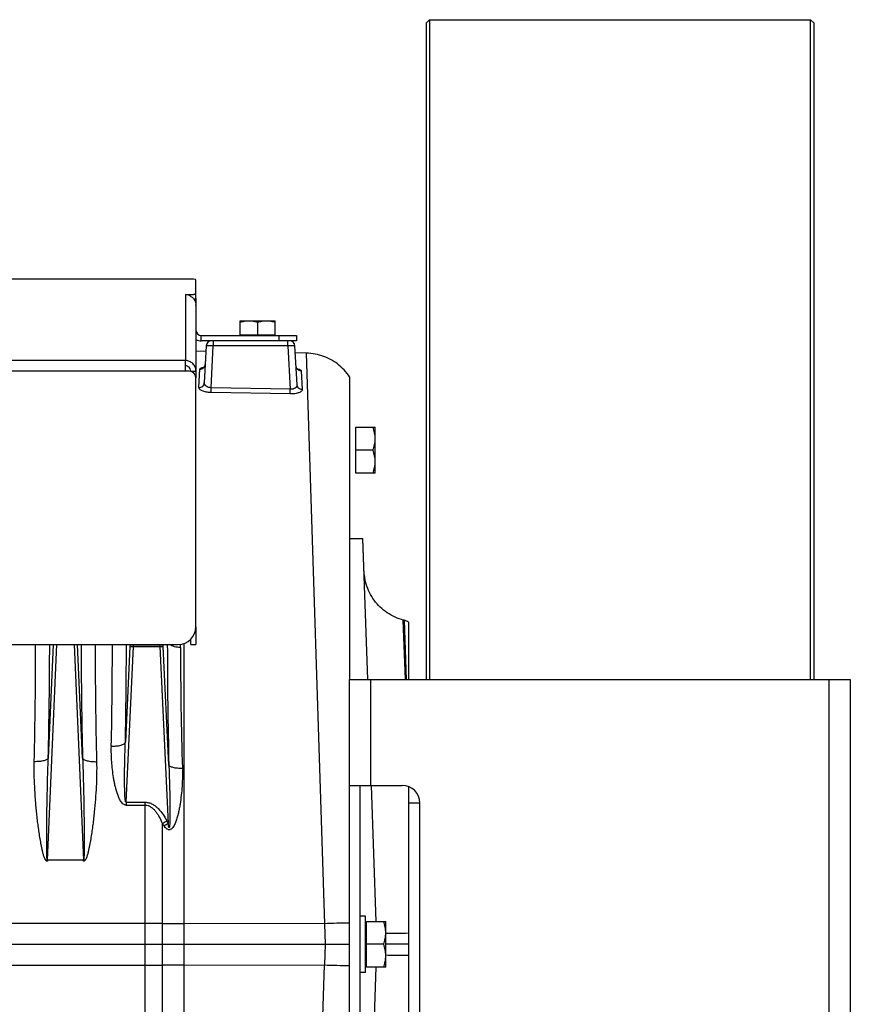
# Model space of a CAD drawing. Extents: x -1724 to 1181, y 2 to 1734.
# Tile 83 of 83: x 865 to 1100, y 845 to 1124. Entities that reach past the tile are written whole.
import ezdxf

# ---------------------------------------------------------------- set-up
doc = ezdxf.new("R2010")
doc.units = 0
doc.header["$LTSCALE"] = 65.395
doc.layers.get('0').update_dxf_attribs({"linetype": 'CONTINUOUS'})
doc.layers.add('3_ALL_AXES', color=7, linetype='CONTINUOUS')

msp = doc.modelspace()

# ---------------------------------------------------------------- linework, layer by layer
at = {"color": 7, "linetype": 'CONTINUOUS'}
for p, q in [((981.09, 1124.01), (980.09, 1123.01)), ((980.09, 1123.01), (980.09, 937.01)), ((981.09, 1124.01), (981.09, 937.01)), ((981.09, 1124.01), (1089.09, 1124.01)), ((1089.09, 937.01), (1089.09, 1124.01)), ((1090.09, 1123.01), (1089.09, 1124.01)), ((1090.09, 937.01), (1090.09, 1123.01)), ((914.84, 1044.97), (914.84, 1046.45)), ((914.84, 1044.58), (914.43, 1044.58)), ((943.34, 1033.01), (916.34, 1033.01)), ((927.34, 1034.51), (927.34, 1034.71)), ((927.34, 1034.71), (937.34, 1034.71)), ((937.34, 1034.51), (937.34, 1034.71)), ((943.34, 1034.51), (943.34, 1033.01)), ((913.34, 1024.46), (914.84, 1024.46)), ((913.34, 946.97), (913.34, 948.41)), ((913.34, 946.97), (914.84, 946.97)), ((958.34, 937.01), (1100.34, 937.01)), ((958.34, 787.01), (958.34, 937.01)), ((1100.34, 937.01), (1100.34, 787.01)), ((958.34, 907.01), (973.34, 907.01)), ((961.34, 907.01), (961.34, 817.01)), ((978.34, 822.01), (978.34, 902.01))]:
    msp.add_line(p, q, dxfattribs=at)
at = {"color": 3, "linetype": 'CONTINUOUS'}
for p, q in [((912.84, 1050.51), (847.84, 1050.51)), ((914.84, 1046.45), (914.84, 1050.2)), ((911.84, 1046.1), (912.84, 1046.1)), ((914.84, 1044.97), (914.84, 1022.52)), ((916.34, 1034.51), (943.34, 1034.51)), ((911.84, 1024.46), (911.84, 1027.41)), ((912.84, 1024.46), (911.84, 1024.46)), ((914.84, 951.98), (914.84, 1022.46)), ((914.84, 951.97), (914.84, 946.97)), ((714.84, 946.98), (909.84, 946.98))]:
    msp.add_line(p, q, dxfattribs=at)
at = {"color": 9, "linetype": 'CONTINUOUS'}
for p, q in [((914.18, 1050.46), (847.84, 1050.46)), ((911.84, 1046.1), (911.84, 1027.41)), ((912.84, 1045.91), (912.84, 1046.1)), ((916.34, 1033.01), (916.34, 1034.51)), ((919.76, 1033.01), (919.76, 1031.56)), ((938.34, 1034.51), (938.34, 1033.01)), ((940.92, 1031.56), (940.92, 1033.01)), ((919.14, 1019.72), (919.76, 1031.56)), ((940.92, 1031.56), (919.76, 1031.56)), ((940.92, 1031.56), (941.56, 1019.29)), ((946.11, 1029.53), (951.26, 867.85)), ((911.84, 1027.41), (712.84, 1027.41)), ((911.84, 1024.46), (712.84, 1024.46)), ((919.11, 1018.37), (919.14, 1019.72)), ((941.56, 1019.29), (919.14, 1019.72)), ((941.53, 1017.95), (941.56, 1019.29)), ((974.28, 937.01), (973.6, 953.88)), ((973.84, 953.82), (973.84, 953.78)), ((973.84, 953.82), (974.4, 937.01)), ((872.71, 885.81), (875.39, 946.98)), ((874.4, 946.98), (872.99, 914.78)), ((880.28, 946.98), (882.97, 885.81)), ((882.69, 914.78), (881.28, 946.98)), ((896.12, 946.4), (894.83, 919.27)), ((895.02, 902.27), (897.12, 946.38)), ((896.15, 946.98), (896.12, 946.4)), ((897.12, 946.42), (897.14, 946.98)), ((904.53, 946.98), (904.56, 946.42)), ((904.56, 946.38), (906.94, 896.27)), ((905.55, 946.4), (905.53, 946.98)), ((907.15, 912.8), (905.55, 946.4)), ((910.45, 946.09), (910.45, 947.02)), ((911.4, 947.23), (911.4, 781.36)), ((974.26, 941.04), (974.4, 937.01)), ((964.34, 937.01), (964.34, 907.01)), ((1094.34, 787.01), (1094.34, 937.01)), ((895.02, 902.27), (900.44, 902.27)), ((895.02, 902.27), (895.02, 901.45)), ((895.02, 901.45), (900.44, 901.45)), ((900.44, 773.72), (900.44, 902.27)), ((905.29, 896.3), (905.29, 779.74)), ((900.44, 867.94), (612.84, 867.94)), ((951.26, 867.85), (911.4, 867.88)), ((951.26, 867.85), (951.46, 862.01)), ((951.46, 862.01), (951.26, 856.17)), ((612.84, 856.08), (900.44, 856.08)), ((911.4, 856.14), (951.26, 856.17)), ((948.76, 777.73), (951.26, 856.17))]:
    msp.add_line(p, q, dxfattribs=at)
at = {"color": 6, "linetype": 'CONTINUOUS'}
for p, q in [((917.68, 1030.03), (914.84, 1030.08)), ((917.76, 1031.59), (917.21, 1021.1)), ((943.49, 1020.55), (942.91, 1031.59)), ((946.11, 1029.53), (943.02, 1029.58)), ((958.34, 1022.85), (958.34, 937.01)), ((960.14, 1008.51), (965.64, 1008.51)), ((965.64, 995.51), (965.64, 1008.51)), ((965.06, 1002.01), (960.14, 1002.01)), ((965.64, 995.51), (960.14, 995.51)), ((958.34, 977.01), (962.17, 977.01)), ((963.57, 937.01), (962.17, 977.01)), ((973.84, 953.82), (973.6, 953.88)), ((975.09, 953.29), (975.09, 937.01)), ((965.96, 868.51), (964.62, 907.01)), ((975.09, 906.69), (975.09, 817.33)), ((978.34, 902.01), (975.09, 902.01)), ((962.94, 870.01), (961.34, 870.01)), ((962.94, 854.01), (962.94, 870.01)), ((963.14, 868.51), (968.64, 868.51)), ((968.64, 855.51), (968.64, 868.51)), ((612.84, 862.01), (958.34, 862.01)), ((968.06, 862.01), (963.14, 862.01)), ((975.09, 862.01), (968.64, 862.01)), ((962.94, 854.01), (961.34, 854.01)), ((968.64, 855.51), (963.14, 855.51)), ((964.62, 817.01), (965.96, 855.51))]:
    msp.add_line(p, q, dxfattribs=at)
at = {"color": 2, "linetype": 'CONTINUOUS'}
for p, q in [((915.69, 1019.77), (915.97, 1024.97)), ((944.69, 1024.47), (944.96, 1019.22)), ((941.53, 1017.95), (919.11, 1018.37)), ((960.14, 995.51), (960.14, 1008.51)), ((904.56, 946.42), (897.12, 946.42)), ((897.12, 946.38), (904.56, 946.38)), ((882.97, 885.81), (872.71, 885.81)), ((872.71, 885.81), (872.71, 885.53)), ((882.97, 885.53), (882.97, 885.81)), ((963.14, 855.51), (963.14, 868.51))]:
    msp.add_line(p, q, dxfattribs=at)
at = {"color": 6, "linetype": 'CONTINUOUS'}
for points in [[(958.34, 1022.85), (958.04, 1023.28), (957.66, 1023.79), (957.26, 1024.28), (956.83, 1024.75), (956.39, 1025.21), (955.93, 1025.64), (955.45, 1026.06), (954.96, 1026.45), (954.45, 1026.83), (953.92, 1027.18), (953.38, 1027.51), (952.82, 1027.81), (952.26, 1028.1), (951.68, 1028.36), (951.09, 1028.59), (950.49, 1028.8), (949.88, 1028.98), (949.27, 1029.14), (948.65, 1029.27), (948.02, 1029.37), (947.39, 1029.45), (946.76, 1029.5), (946.11, 1029.53)], [(917.49, 1026.35), (917.49, 1026.33), (917.48, 1026.22), (917.46, 1026.12), (917.43, 1026.03), (917.4, 1025.94), (917.36, 1025.85), (917.32, 1025.78), (917.28, 1025.71), (917.23, 1025.65), (917.19, 1025.6), (917.15, 1025.55), (917.11, 1025.52), (917.07, 1025.49), (917.04, 1025.46), (917.02, 1025.45), (917, 1025.44), (916.99, 1025.43), (916.99, 1025.43)], [(943.68, 1024.95), (943.68, 1024.95), (943.67, 1024.96), (943.66, 1024.96), (943.65, 1024.98), (943.62, 1024.99), (943.6, 1025.01), (943.56, 1025.04), (943.53, 1025.08), (943.49, 1025.12), (943.45, 1025.17), (943.41, 1025.23), (943.37, 1025.3), (943.33, 1025.37), (943.3, 1025.46), (943.27, 1025.54), (943.24, 1025.63), (943.23, 1025.73), (943.21, 1025.83), (943.21, 1025.84)], [(973.6, 953.88), (973.08, 954.03), (972.47, 954.23), (971.88, 954.46), (971.29, 954.71), (970.71, 954.99), (970.14, 955.29), (969.59, 955.61), (969.06, 955.96), (968.53, 956.33), (968.03, 956.73), (967.54, 957.14), (967.07, 957.57), (966.62, 958.03), (966.19, 958.5), (965.78, 958.99), (965.39, 959.5), (965.02, 960.03), (964.67, 960.57), (964.35, 961.12), (964.05, 961.69), (963.78, 962.27), (963.53, 962.86), (963.31, 963.46), (963.11, 964.07), (962.94, 964.68), (962.8, 965.31), (962.68, 965.94), (962.59, 966.57), (962.53, 967.21), (962.49, 967.85)]]:
    msp.add_lwpolyline(points, dxfattribs=at)
at = {"color": 9, "linetype": 'CONTINUOUS'}
msp.add_lwpolyline([(973.61, 953.74), (973.6, 953.85), (973.6, 953.88)], dxfattribs=at)
at = {"color": 3, "linetype": 'CONTINUOUS'}
for centre, radius, start, end in [((911.77, 1043.02), 3.08, 70.8751, 88.8157), ((911.78, 1043.04), 3.07, 69.8319, 70.8315), ((911.81, 1043.05), 3.03, 0.0002, 2.7279), ((916.34, 1036.01), 1.5, 180, 270), ((912.84, 1022.46), 2, 0, 90), ((909.84, 951.98), 5, 270, 360)]:
    msp.add_arc(centre, radius, start, end, dxfattribs=at)
at = {"color": 7, "linetype": 'CONTINUOUS'}
for centre, radius, start, end in [((916.34, 1036.01), 3, 240, 270), ((973.34, 902.01), 5, 0, 90)]:
    msp.add_arc(centre, radius, start, end, dxfattribs=at)
at = {"color": 6, "linetype": 'CONTINUOUS'}
for centre, radius, start, end in [((919.26, 1031.51), 1.5, 90, 177), ((941.41, 1031.51), 1.5, 3, 90), ((972.55, 948.99), 5, 59.4645, 75)]:
    msp.add_arc(centre, radius, start, end, dxfattribs=at)
at = {"color": 2, "linetype": 'CONTINUOUS'}
for centre, radius, start, end in [((918.29, 1019.47), 6.21, 100.4644, 101.7409), ((942.14, 1018.96), 6.29, 76.3506, 77.3993), ((-630.68, 948.29), 1500.08, 358.68099, 359.9497), ((2316.58, 947.46), 1430.31, 180.01935, 181.34995), ((896.5, 932.14), 14.29, 87.5018, 87.8313), ((895.31, 908.32), 38.1, 87.2754, 87.3992), ((905.18, 932.14), 14.29, 92.1687, 92.4982), ((906.37, 908.32), 38.1, 92.6008, 92.7246), ((830.88, 1043.01), 164.5, 296.8931, 297.3988), ((929.74, 912.33), 29.25, 213.2524, 214.8563), ((828.91, 1038.09), 161.87, 298.3397, 298.8235), ((934.82, 911.6), 31.81, 207.3997, 208.8023)]:
    msp.add_arc(centre, radius, start, end, dxfattribs=at)
at = {"color": 9, "linetype": 'CONTINUOUS'}
for centre, radius, start, end in [((-708.27, 950.31), 1581.65, 358.71277, 359.87929), ((2395.68, 949.47), 1513.39, 180.0944, 181.31354), ((-518.42, 947.37), 1409.57, 358.81211, 359.98418), ((-595.81, 949.35), 1490.94, 358.84392, 359.90911), ((2470.89, 949.41), 1564.17, 180.08909, 181.34119), ((2101.6, 947.49), 1191.15, 180.06746, 181.71638), ((900.53, 464.31), 403.63, 89.3244, 90.0121), ((911.7, 1418.88), 551, 269.3325, 269.968), ((964.34, 494.97), 373.11, 90.9211, 92.0092), ((900.46, 1270.82), 414.75, 269.9972, 270.6665), ((911.61, 320.03), 536.11, 90.0232, 90.6763), ((965, 1255.17), 399.24, 268.0264, 269.0433)]:
    msp.add_arc(centre, radius, start, end, dxfattribs=at)
at = {"color": 3, "linetype": 'CONTINUOUS'}
msp.add_ellipse((912.84, 1050.2), major_axis=(2, 0), ratio=0.176327, start_param=0, end_param=0.832368, dxfattribs=at)
for points, knots in [([(914.18, 1050.46), (913.98, 1050.5), (913.53, 1050.51), (913.08, 1050.51), (912.84, 1050.51)], [0, 0, 0, 0, 0.463915, 1, 1, 1, 1]), ([(912.84, 1046.1), (913.09, 1046.1), (913.46, 1046.11), (913.94, 1046.16), (914.24, 1046.2), (914.48, 1046.25), (914.65, 1046.3), (914.75, 1046.34), (914.81, 1046.38), (914.84, 1046.42), (914.84, 1046.45)], [0, 0, 0, 0, 0.368678, 0.535857, 0.683235, 0.805627, 0.899181, 0.934562, 0.9625, 1, 1, 1, 1]), ([(912.83, 1045.91), (913.11, 1045.81), (913.64, 1045.52), (914.28, 1044.88), (914.7, 1044.09), (914.82, 1043.49), (914.83, 1043.2)], [0, 0, 0, 0, 0.250086, 0.500265, 0.75024, 1, 1, 1, 1]), ([(914.84, 1024.46), (914.84, 1024.84), (914.68, 1025.62), (914.01, 1026.6), (913.02, 1027.26), (912.23, 1027.41), (911.84, 1027.41)], [0, 0, 0, 0, 0.248228, 0.4975, 0.748236, 1, 1, 1, 1])]:
    msp.add_open_spline(points, degree=3, knots=knots, dxfattribs=at)
at = {"color": 7, "linetype": 'CONTINUOUS'}
for points, knots in [([(914.84, 1044.97), (914.84, 1044.95), (914.8, 1044.89), (914.69, 1044.84), (914.53, 1044.78), (914.4, 1044.75), (914.33, 1044.74)], [0, 0, 0, 0, 0.122499, 0.322028, 0.615516, 1, 1, 1, 1]), ([(913.34, 1024.46), (913.34, 1024.65), (913.26, 1025.04), (912.93, 1025.53), (912.43, 1025.86), (912.03, 1025.94), (911.84, 1025.94)], [0, 0, 0, 0, 0.248228, 0.4975, 0.748236, 1, 1, 1, 1])]:
    msp.add_open_spline(points, degree=3, knots=knots, dxfattribs=at)
at = {"color": 9, "linetype": 'CONTINUOUS'}
for points, knots in [([(919.76, 1031.56), (919.63, 1031.57), (919.38, 1031.58), (919.01, 1031.59), (918.67, 1031.6), (918.37, 1031.6), (918.15, 1031.6), (918.01, 1031.6), (917.92, 1031.6), (917.86, 1031.6), (917.81, 1031.6), (917.78, 1031.59), (917.76, 1031.59), (917.76, 1031.59)], [0, 0, 0, 0, 0.194868, 0.382208, 0.554859, 0.706201, 0.83044, 0.880867, 0.922835, 0.955947, 0.979903, 0.994526, 1, 1, 1, 1]), ([(942.91, 1031.59), (942.91, 1031.59), (942.89, 1031.59), (942.87, 1031.6), (942.82, 1031.6), (942.75, 1031.6), (942.67, 1031.6), (942.53, 1031.6), (942.31, 1031.6), (942.01, 1031.6), (941.67, 1031.59), (941.3, 1031.58), (941.04, 1031.57), (940.92, 1031.56)], [0, 0, 0, 0, 0.005474, 0.020097, 0.044053, 0.077165, 0.119132, 0.169559, 0.293799, 0.44514, 0.617792, 0.805131, 1, 1, 1, 1]), ([(915.97, 1024.97), (916.15, 1024.97), (916.53, 1025.03), (917.04, 1025.33), (917.39, 1025.8), (917.48, 1026.17), (917.49, 1026.35)], [0, 0, 0, 0, 0.243895, 0.504864, 0.762781, 1, 1, 1, 1]), ([(944.69, 1024.47), (944.5, 1024.47), (944.12, 1024.54), (943.63, 1024.86), (943.31, 1025.32), (943.22, 1025.67), (943.21, 1025.84)], [0, 0, 0, 0, 0.252138, 0.515355, 0.769742, 1, 1, 1, 1]), ([(915.69, 1019.77), (915.87, 1019.77), (916.26, 1019.82), (916.68, 1020.06), (916.95, 1020.35), (917.14, 1020.66), (917.21, 1020.93), (917.21, 1021.1)], [0, 0, 0, 0, 0.24721, 0.509521, 0.640107, 0.766768, 1, 1, 1, 1]), ([(919.14, 1019.72), (918.87, 1019.71), (918.37, 1019.78), (917.72, 1020.09), (917.36, 1020.49), (917.23, 1020.84), (917.21, 1021.02), (917.21, 1021.1)], [0, 0, 0, 0, 0.304822, 0.575537, 0.802006, 0.903049, 1, 1, 1, 1]), ([(943.49, 1020.55), (943.5, 1020.46), (943.48, 1020.29), (943.35, 1019.95), (942.98, 1019.57), (942.33, 1019.3), (941.82, 1019.27), (941.56, 1019.29)], [0, 0, 0, 0, 0.097833, 0.198454, 0.422264, 0.692143, 1, 1, 1, 1]), ([(944.96, 1019.22), (944.78, 1019.22), (944.41, 1019.29), (944, 1019.53), (943.75, 1019.81), (943.57, 1020.12), (943.5, 1020.38), (943.49, 1020.55)], [0, 0, 0, 0, 0.247729, 0.509507, 0.639767, 0.766251, 1, 1, 1, 1]), ([(910.45, 946.09), (909.88, 946.11), (909.04, 946.23), (908.02, 946.58), (907.57, 946.83), (907.38, 946.98)], [0, 0, 0, 0, 0.528909, 0.779864, 1, 1, 1, 1]), ([(895.02, 901.45), (894.92, 901.45), (894.73, 901.47), (894.37, 901.62), (893.99, 901.93), (893.63, 902.37), (893.34, 902.86), (893.08, 903.36), (892.78, 904.06), (892.46, 904.94), (892.15, 906.03), (891.88, 907.12), (891.65, 908.22), (891.27, 910.41), (890.9, 913.72), (890.82, 916.68), (890.85, 918.14)], [0, 0, 0, 0, 0.01618, 0.032318, 0.064328, 0.096208, 0.127979, 0.159671, 0.191299, 0.254394, 0.317325, 0.380106, 0.442744, 0.505242, 0.753757, 1, 1, 1, 1]), ([(890.85, 918.14), (891.32, 918.14), (892.22, 918.17), (893.3, 918.35), (894.03, 918.59), (894.42, 918.79), (894.7, 919.01), (894.81, 919.18), (894.83, 919.27)], [0, 0, 0, 0, 0.324328, 0.630934, 0.758273, 0.861494, 0.94032, 1, 1, 1, 1]), ([(895.02, 902.27), (895.01, 902.27), (894.98, 902.28), (894.95, 902.32), (894.92, 902.37), (894.88, 902.48), (894.85, 902.64), (894.8, 902.93), (894.76, 903.33), (894.72, 903.83), (894.69, 904.35), (894.67, 904.88), (894.65, 905.42), (894.63, 906.14), (894.62, 907.05), (894.61, 908.15), (894.6, 909.26), (894.61, 910.36), (894.62, 911.48), (894.64, 912.96), (894.68, 914.82), (894.74, 917.04), (894.8, 918.52), (894.83, 919.27)], [0, 0, 0, 0, 0.002058, 0.004815, 0.008581, 0.013241, 0.024418, 0.037176, 0.065164, 0.094862, 0.12546, 0.156604, 0.188106, 0.219869, 0.283908, 0.348404, 0.413191, 0.478172, 0.543283, 0.608483, 0.739016, 0.869573, 1, 1, 1, 1]), ([(872.99, 914.78), (872.96, 914.71), (872.85, 914.54), (872.58, 914.35), (872.18, 914.16), (871.67, 914.01), (871.06, 913.89), (870.17, 913.78), (869.47, 913.75), (869.01, 913.76)], [0, 0, 0, 0, 0.056651, 0.133527, 0.235915, 0.363363, 0.511329, 0.672406, 1, 1, 1, 1]), ([(872.71, 885.81), (872.7, 885.8), (872.68, 885.84), (872.66, 885.9), (872.65, 885.98), (872.63, 886.1), (872.61, 886.27), (872.6, 886.48), (872.59, 886.7), (872.57, 886.99), (872.56, 887.36), (872.55, 887.81), (872.54, 888.26), (872.54, 888.71), (872.53, 889.32), (872.53, 890.08), (872.53, 890.99), (872.53, 891.9), (872.53, 892.82), (872.53, 893.73), (872.54, 894.96), (872.56, 896.48), (872.58, 898.32), (872.6, 900.15), (872.63, 901.98), (872.68, 904.43), (872.75, 907.48), (872.85, 911.13), (872.94, 913.57), (872.99, 914.78)], [0, 0, 0, 0, 0.001192, 0.003473, 0.00638, 0.009636, 0.016601, 0.02389, 0.031346, 0.038908, 0.054215, 0.069671, 0.085219, 0.100828, 0.116481, 0.147874, 0.179345, 0.210868, 0.242424, 0.274005, 0.305602, 0.368827, 0.432071, 0.495315, 0.558547, 0.621756, 0.74807, 0.874181, 1, 1, 1, 1]), ([(882.69, 914.78), (882.71, 914.71), (882.83, 914.54), (883.1, 914.35), (883.5, 914.16), (884.01, 914.01), (884.62, 913.89), (885.51, 913.78), (886.21, 913.75), (886.67, 913.76)], [0, 0, 0, 0, 0.056651, 0.133526, 0.235914, 0.363363, 0.511329, 0.672406, 1, 1, 1, 1]), ([(882.69, 914.78), (882.74, 913.57), (882.82, 911.13), (882.93, 907.48), (883, 904.43), (883.04, 901.98), (883.07, 900.15), (883.1, 898.32), (883.12, 896.48), (883.14, 894.96), (883.14, 893.73), (883.15, 892.82), (883.15, 891.9), (883.15, 890.99), (883.15, 890.08), (883.15, 889.32), (883.14, 888.71), (883.13, 888.26), (883.12, 887.81), (883.11, 887.36), (883.1, 886.99), (883.09, 886.7), (883.08, 886.48), (883.06, 886.27), (883.05, 886.1), (883.03, 885.98), (883.01, 885.9), (883, 885.84), (882.98, 885.8), (882.97, 885.81)], [0, 0, 0, 0, 0.125819, 0.25193, 0.378243, 0.441452, 0.504683, 0.567928, 0.631171, 0.694396, 0.725993, 0.757574, 0.78913, 0.820653, 0.852124, 0.883517, 0.899169, 0.914778, 0.930326, 0.945783, 0.96109, 0.968652, 0.976108, 0.983397, 0.990362, 0.993619, 0.996526, 0.998808, 1, 1, 1, 1]), ([(907.15, 912.8), (907.19, 911.97), (907.25, 910.3), (907.33, 907.8), (907.39, 905.72), (907.42, 904.05), (907.44, 902.8), (907.45, 901.56), (907.46, 900.52), (907.46, 899.69), (907.46, 899.08), (907.46, 898.46), (907.45, 897.85), (907.44, 897.25), (907.43, 896.75), (907.41, 896.36), (907.4, 896.07), (907.38, 895.84), (907.37, 895.65), (907.35, 895.52), (907.34, 895.4), (907.32, 895.29), (907.3, 895.19), (907.28, 895.13), (907.26, 895.09), (907.24, 895.07), (907.22, 895.07), (907.21, 895.09), (907.19, 895.11), (907.17, 895.16), (907.14, 895.24), (907.11, 895.34), (907.08, 895.46), (907.06, 895.58), (907.03, 895.76), (906.99, 895.99), (906.96, 896.18), (906.94, 896.27)], [0, 0, 0, 0, 0.13149, 0.263129, 0.39477, 0.460536, 0.526223, 0.591785, 0.657151, 0.689726, 0.722196, 0.75453, 0.786671, 0.81853, 0.84994, 0.865377, 0.880535, 0.895266, 0.90239, 0.909279, 0.915842, 0.9219, 0.927209, 0.931334, 0.932799, 0.933858, 0.934734, 0.935832, 0.93735, 0.939287, 0.944157, 0.949948, 0.956352, 0.96314, 0.970199, 0.984864, 1, 1, 1, 1]), ([(910.98, 911.82), (910.53, 911.81), (909.86, 911.84), (909, 911.95), (908.42, 912.07), (907.93, 912.22), (907.55, 912.39), (907.29, 912.58), (907.18, 912.73), (907.15, 912.8)], [0, 0, 0, 0, 0.33081, 0.491858, 0.639176, 0.765783, 0.867442, 0.943795, 1, 1, 1, 1]), ([(910.98, 911.82), (911, 910.98), (911.01, 909.72), (910.96, 908.05), (910.87, 906.37), (910.69, 904.26), (910.41, 902.17), (910.12, 900.5), (909.85, 899.25), (909.59, 898.22), (909.35, 897.41), (909.14, 896.81), (908.91, 896.21), (908.63, 895.64), (908.35, 895.19), (908.08, 894.87), (907.84, 894.66), (907.56, 894.51), (907.24, 894.45), (906.92, 894.52), (906.63, 894.67), (906.38, 894.87), (906.07, 895.18), (905.87, 895.44), (905.74, 895.62)], [0, 0, 0, 0, 0.123576, 0.185559, 0.247667, 0.372228, 0.497204, 0.559825, 0.622507, 0.685222, 0.716582, 0.747932, 0.779258, 0.810539, 0.84173, 0.857296, 0.872831, 0.888351, 0.903926, 0.919679, 0.935623, 0.951671, 0.967767, 1, 1, 1, 1]), ([(900.44, 902.27), (900.79, 902.27), (901.51, 902.17), (902.5, 901.77), (903.39, 901.18), (904.44, 900.22), (905.54, 898.82), (906.25, 897.59), (906.58, 896.96)], [0, 0, 0, 0, 0.124831, 0.249755, 0.374776, 0.499855, 0.749837, 1, 1, 1, 1]), ([(900.44, 901.45), (900.73, 901.45), (901.31, 901.34), (902.11, 900.93), (902.81, 900.34), (903.42, 899.65), (903.97, 898.87), (904.62, 897.77), (905.03, 896.89), (905.29, 896.3)], [0, 0, 0, 0, 0.116189, 0.235146, 0.357529, 0.482767, 0.610068, 0.739045, 1, 1, 1, 1]), ([(975.09, 865.13), (973.9, 865.1), (971.75, 865.06), (969.6, 865.04), (968.64, 865.04)], [0, 0, 0, 0, 0.551349, 1, 1, 1, 1]), ([(968.64, 858.98), (969.6, 858.98), (971.75, 858.96), (973.9, 858.92), (975.09, 858.89)], [0, 0, 0, 0, 0.448625, 1, 1, 1, 1])]:
    msp.add_open_spline(points, degree=3, knots=knots, dxfattribs=at)
at = {"color": 2, "linetype": 'CONTINUOUS'}
for points, knots in [([(915.97, 1024.97), (915.97, 1025.12), (916.18, 1025.26), (916.41, 1025.37), (916.67, 1025.46), (916.88, 1025.51), (917.03, 1025.54)], [0, 0, 0, 0, 0.342989, 0.477107, 0.631793, 1, 1, 1, 1]), ([(943.62, 1025.08), (943.77, 1025.04), (944.04, 1024.96), (944.34, 1024.84), (944.52, 1024.73), (944.63, 1024.63), (944.68, 1024.53), (944.69, 1024.47)], [0, 0, 0, 0, 0.362537, 0.647995, 0.761002, 0.855274, 1, 1, 1, 1]), ([(919.11, 1018.37), (918.66, 1018.38), (917.99, 1018.44), (917.16, 1018.64), (916.64, 1018.82), (916.23, 1019.02), (915.92, 1019.25), (915.73, 1019.5), (915.69, 1019.69), (915.69, 1019.77)], [0, 0, 0, 0, 0.350068, 0.507806, 0.646938, 0.764618, 0.86028, 0.936338, 1, 1, 1, 1]), ([(944.96, 1019.22), (944.97, 1019.14), (944.93, 1018.95), (944.73, 1018.71), (944.42, 1018.49), (944.01, 1018.3), (943.49, 1018.14), (942.66, 1017.97), (941.99, 1017.94), (941.53, 1017.95)], [0, 0, 0, 0, 0.063676, 0.139049, 0.233929, 0.351194, 0.490399, 0.648612, 1, 1, 1, 1]), ([(897.04, 946.42), (896.92, 946.43), (896.76, 946.43), (896.55, 946.43), (896.42, 946.43), (896.31, 946.43), (896.22, 946.42), (896.16, 946.41), (896.13, 946.41), (896.12, 946.4)], [0, 0, 0, 0, 0.367276, 0.532673, 0.679098, 0.802152, 0.89819, 0.964527, 1, 1, 1, 1]), ([(896.12, 946.4), (896.13, 946.4), (896.16, 946.4), (896.22, 946.41), (896.31, 946.41), (896.47, 946.4), (896.72, 946.4), (896.92, 946.39), (897.04, 946.38)], [0, 0, 0, 0, 0.033453, 0.099063, 0.194955, 0.318229, 0.631176, 1, 1, 1, 1]), ([(905.55, 946.4), (905.54, 946.41), (905.51, 946.41), (905.45, 946.42), (905.37, 946.43), (905.26, 946.43), (905.12, 946.43), (904.92, 946.43), (904.75, 946.43), (904.64, 946.42)], [0, 0, 0, 0, 0.035473, 0.10181, 0.197848, 0.320902, 0.467327, 0.632724, 1, 1, 1, 1]), ([(904.64, 946.38), (904.75, 946.39), (904.96, 946.4), (905.21, 946.4), (905.37, 946.41), (905.45, 946.41), (905.51, 946.4), (905.54, 946.4), (905.55, 946.4)], [0, 0, 0, 0, 0.368824, 0.681771, 0.805045, 0.900937, 0.966547, 1, 1, 1, 1]), ([(872.71, 885.53), (872.64, 885.53), (872.48, 885.59), (872.32, 885.75), (872.18, 885.94), (872.03, 886.2), (871.88, 886.55), (871.68, 887.13), (871.47, 887.86), (871.25, 888.75), (871.07, 889.64), (870.84, 890.84), (870.58, 892.33), (870.31, 894.13), (870.07, 895.93), (869.86, 897.73), (869.66, 899.52), (869.49, 901.31), (869.29, 903.7), (869.1, 906.67), (868.98, 910.22), (868.98, 912.59), (869.01, 913.76)], [0, 0, 0, 0, 0.007915, 0.015876, 0.023837, 0.031792, 0.047684, 0.063567, 0.095302, 0.127007, 0.158682, 0.190329, 0.253529, 0.316603, 0.379545, 0.442346, 0.505, 0.567499, 0.629835, 0.753984, 0.87739, 1, 1, 1, 1]), ([(886.67, 913.76), (886.7, 912.59), (886.7, 910.22), (886.58, 906.67), (886.35, 903.1), (886.08, 900.12), (885.82, 897.73), (885.6, 895.93), (885.36, 894.13), (885.09, 892.33), (884.84, 890.84), (884.61, 889.64), (884.42, 888.75), (884.21, 887.86), (884, 887.13), (883.79, 886.55), (883.64, 886.2), (883.49, 885.94), (883.36, 885.75), (883.22, 885.61), (883.08, 885.54), (883, 885.53), (882.97, 885.53)], [0, 0, 0, 0, 0.1226, 0.245995, 0.370133, 0.494954, 0.557603, 0.6204, 0.683336, 0.746405, 0.8096, 0.841244, 0.872917, 0.90462, 0.936351, 0.952232, 0.968123, 0.976078, 0.984039, 0.991999, 0.996001, 1, 1, 1, 1])]:
    msp.add_open_spline(points, degree=3, knots=knots, dxfattribs=at)
at = {"color": 6, "linetype": 'CONTINUOUS'}
for points, knots in [([(965.64, 1005.26), (965.64, 1005.81), (965.53, 1006.91), (965.23, 1007.98), (965.06, 1008.51)], [0, 0, 0, 0, 0.498124, 1, 1, 1, 1]), ([(965.06, 1002.01), (965.23, 1002.53), (965.53, 1003.6), (965.64, 1004.71), (965.64, 1005.26)], [0, 0, 0, 0, 0.501876, 1, 1, 1, 1]), ([(965.64, 998.76), (965.64, 999.31), (965.53, 1000.41), (965.23, 1001.48), (965.06, 1002.01)], [0, 0, 0, 0, 0.498124, 1, 1, 1, 1]), ([(965.06, 995.51), (965.23, 996.03), (965.53, 997.1), (965.64, 998.21), (965.64, 998.76)], [0, 0, 0, 0, 0.501876, 1, 1, 1, 1]), ([(968.64, 865.26), (968.64, 865.81), (968.53, 866.91), (968.23, 867.98), (968.06, 868.51)], [0, 0, 0, 0, 0.498124, 1, 1, 1, 1]), ([(968.06, 862.01), (968.23, 862.53), (968.53, 863.6), (968.64, 864.71), (968.64, 865.26)], [0, 0, 0, 0, 0.501876, 1, 1, 1, 1]), ([(968.64, 858.76), (968.64, 859.31), (968.53, 860.41), (968.23, 861.48), (968.06, 862.01)], [0, 0, 0, 0, 0.498124, 1, 1, 1, 1]), ([(968.06, 855.51), (968.23, 856.03), (968.53, 857.1), (968.64, 858.21), (968.64, 858.76)], [0, 0, 0, 0, 0.501876, 1, 1, 1, 1])]:
    msp.add_open_spline(points, degree=3, knots=knots, dxfattribs=at)
at = {"layer": '3_ALL_AXES', "color": 7, "linetype": 'CONTINUOUS'}
for p, q in [((927.34, 1034.71), (927.34, 1038.71)), ((927.34, 1038.71), (937.34, 1038.71)), ((932.34, 1034.71), (932.34, 1038.26)), ((937.34, 1034.71), (937.34, 1038.71))]:
    msp.add_line(p, q, dxfattribs=at)
for points, knots in [([(927.34, 1038.26), (927.74, 1038.4), (928.36, 1038.57), (929.2, 1038.69), (929.63, 1038.71), (929.84, 1038.71)], [0, 0, 0, 0, 0.501603, 0.751076, 1, 1, 1, 1]), ([(929.84, 1038.71), (930.05, 1038.71), (930.47, 1038.69), (931.32, 1038.57), (931.93, 1038.4), (932.34, 1038.26)], [0, 0, 0, 0, 0.248924, 0.498397, 1, 1, 1, 1]), ([(932.34, 1038.26), (932.74, 1038.4), (933.36, 1038.57), (934.2, 1038.69), (934.63, 1038.71), (934.84, 1038.71)], [0, 0, 0, 0, 0.501603, 0.751076, 1, 1, 1, 1]), ([(934.84, 1038.71), (935.05, 1038.71), (935.47, 1038.69), (936.32, 1038.57), (936.93, 1038.4), (937.34, 1038.26)], [0, 0, 0, 0, 0.248924, 0.498397, 1, 1, 1, 1])]:
    msp.add_open_spline(points, degree=3, knots=knots, dxfattribs=at)

doc.saveas('drawing.dxf')
